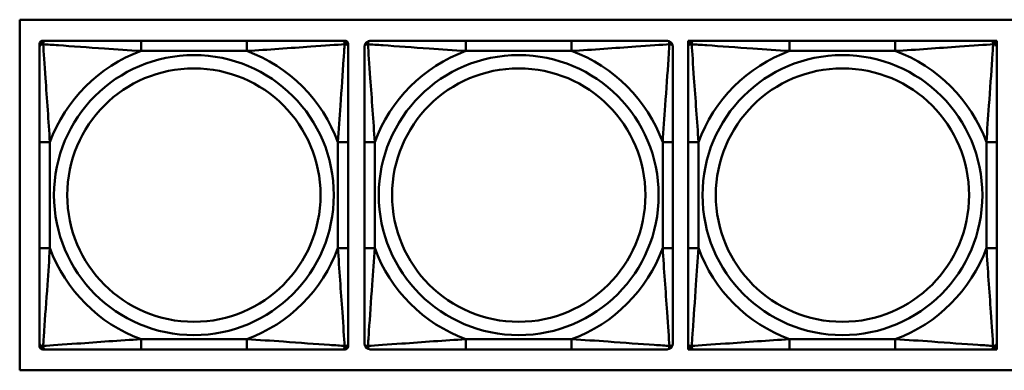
# Model space of a CAD drawing. Header units: inches. Extents: x 9.4 to 55.3, y 0.3 to 33.1.
# Tile 116 of 173: x 32.447 to 34.331, y 6.438 to 7.109. Entities that reach past the tile are written whole.
import ezdxf

# ---------------------------------------------------------------- set-up
doc = ezdxf.new("R2010")
doc.units = ezdxf.units.IN
doc.header["$MEASUREMENT"] = 0
doc.layers.add('Visible Edges(ANSI)', color=7, linetype='Continuous', lineweight=50)
doc.layers.add('Visible Tangent Edges(ANSI)', color=7, linetype='Continuous', lineweight=50)

msp = doc.modelspace()

# ---------------------------------------------------------------- linework, layer by layer
at = {"layer": 'Visible Edges(ANSI)'}
for p, q in [((32.4466, 6.4382), (32.4466, 7.1087)), ((32.4466, 7.1087), (34.9774, 7.1087)), ((32.4906, 7.0686), (32.4965, 7.0686)), ((32.8812, 7.0686), (32.6788, 7.0686)), ((33.0635, 7.0686), (33.0694, 7.0686)), ((33.5027, 7.0686), (33.3004, 7.0686)), ((33.7258, 7.0686), (33.7317, 7.0686)), ((33.7258, 7.0627), (33.7258, 7.0686)), ((33.7317, 7.0686), (33.7376, 7.0686)), ((34.1223, 7.0686), (33.9199, 7.0686)), ((34.3046, 7.0686), (34.3105, 7.0686)), ((34.3105, 7.0686), (34.3164, 7.0686)), ((34.3164, 7.0686), (34.3164, 7.0627)), ((32.4847, 7.0568), (32.4847, 7.0627)), ((33.0753, 7.0627), (33.0753, 7.0568)), ((33.7258, 7.0568), (33.7258, 7.0627)), ((34.3164, 7.0627), (34.3164, 7.0568)), ((32.4847, 6.8744), (32.4847, 6.6721)), ((33.0753, 6.6721), (33.0753, 6.8744)), ((33.1063, 6.8744), (33.1063, 6.6721)), ((33.6968, 6.6721), (33.6968, 6.8744)), ((33.7258, 6.8744), (33.7258, 6.6721)), ((34.3164, 6.6721), (34.3164, 6.8744)), ((32.4847, 6.4839), (32.4847, 6.4898)), ((33.0753, 6.4898), (33.0753, 6.4839)), ((33.7258, 6.4839), (33.7258, 6.4898)), ((33.7258, 6.478), (33.7258, 6.4839)), ((34.3164, 6.4898), (34.3164, 6.4839)), ((34.3164, 6.4839), (34.3164, 6.478)), ((32.4965, 6.478), (32.4906, 6.478)), ((32.6788, 6.478), (32.8812, 6.478)), ((33.0694, 6.478), (33.0635, 6.478)), ((33.3004, 6.478), (33.5027, 6.478)), ((33.7317, 6.478), (33.7258, 6.478)), ((33.7376, 6.478), (33.7317, 6.478)), ((33.9199, 6.478), (34.1223, 6.478)), ((34.3105, 6.478), (34.3046, 6.478)), ((34.3164, 6.478), (34.3105, 6.478)), ((34.9774, 6.4382), (32.4466, 6.4382))]:
    msp.add_line(p, q, dxfattribs=at)
for centre, radius, start, end in [((32.4906, 7.0627), 0.00591, 90, 180), ((32.4965, 7.0568), 0.0118, 90, 180), ((33.0635, 7.0568), 0.0118, 0, 90), ((33.0694, 7.0627), 0.00591, 0, 90), ((33.1181, 7.0568), 0.0118, 90, 180), ((33.685, 7.0568), 0.0118, 0, 90), ((33.7317, 7.0627), 0.00591, 90, 180), ((33.7376, 7.0568), 0.0118, 90, 180), ((34.3046, 7.0568), 0.0118, 0, 90), ((34.3105, 7.0627), 0.00591, 0, 90), ((32.4965, 6.4898), 0.0118, 180, 270), ((32.4906, 6.4839), 0.00591, 180, 270), ((33.0635, 6.4898), 0.0118, 270, 0), ((33.0694, 6.4839), 0.00591, 270, 0), ((33.1181, 6.4898), 0.0118, 180, 270), ((33.685, 6.4898), 0.0118, 270, 0), ((33.7376, 6.4898), 0.0118, 180, 270), ((33.7317, 6.4839), 0.00591, 180, 270), ((34.3046, 6.4898), 0.0118, 270, 0), ((34.3105, 6.4839), 0.00591, 270, 0)]:
    msp.add_arc(centre, radius, start, end, dxfattribs=at)
for points, knots in [([(32.6788, 7.0686), (32.6552, 7.0686), (32.6312, 7.0686), (32.6078, 7.0686), (32.5772, 7.0686), (32.5463, 7.0686), (32.523, 7.0686), (32.511, 7.0686), (32.5014, 7.0686), (32.4965, 7.0686)], [0.2569537, 0.2569537, 0.2569537, 0.2569537, 0.4371919, 0.4371919, 0.4371919, 0.6739428, 0.6739428, 0.6739428, 0.7963818, 0.7963818, 0.7963818, 0.7963818]), ([(33.0635, 7.0686), (33.0577, 7.0686), (33.0452, 7.0686), (33.03, 7.0686), (33.0066, 7.0686), (32.9775, 7.0686), (32.9484, 7.0686), (32.9262, 7.0686), (32.9036, 7.0686), (32.8812, 7.0686)], [-0.7968224, -0.7968224, -0.7968224, -0.7968224, -0.6514613, -0.6514613, -0.6514613, -0.427691, -0.427691, -0.427691, -0.2569517, -0.2569517, -0.2569517, -0.2569517]), ([(33.3004, 7.0686), (33.2767, 7.0686), (33.2528, 7.0686), (33.2294, 7.0686), (33.1987, 7.0686), (33.1678, 7.0686), (33.1446, 7.0686), (33.1326, 7.0686), (33.1229, 7.0686), (33.1181, 7.0686)], [0.2569537, 0.2569537, 0.2569537, 0.2569537, 0.4371919, 0.4371919, 0.4371919, 0.6739428, 0.6739428, 0.6739428, 0.7963818, 0.7963818, 0.7963818, 0.7963818]), ([(33.685, 7.0686), (33.6793, 7.0686), (33.6668, 7.0686), (33.6516, 7.0686), (33.6281, 7.0686), (33.599, 7.0686), (33.5699, 7.0686), (33.5478, 7.0686), (33.5251, 7.0686), (33.5027, 7.0686)], [-0.7968224, -0.7968224, -0.7968224, -0.7968224, -0.6514613, -0.6514613, -0.6514613, -0.427691, -0.427691, -0.427691, -0.2569517, -0.2569517, -0.2569517, -0.2569517]), ([(33.9199, 7.0686), (33.8963, 7.0686), (33.8723, 7.0686), (33.8489, 7.0686), (33.8183, 7.0686), (33.7874, 7.0686), (33.7641, 7.0686), (33.7521, 7.0686), (33.7425, 7.0686), (33.7376, 7.0686)], [0.2569537, 0.2569537, 0.2569537, 0.2569537, 0.4371919, 0.4371919, 0.4371919, 0.6739428, 0.6739428, 0.6739428, 0.7963818, 0.7963818, 0.7963818, 0.7963818]), ([(34.3046, 7.0686), (34.2988, 7.0686), (34.2863, 7.0686), (34.2711, 7.0686), (34.2477, 7.0686), (34.2186, 7.0686), (34.1895, 7.0686), (34.1673, 7.0686), (34.1447, 7.0686), (34.1223, 7.0686)], [-0.7968224, -0.7968224, -0.7968224, -0.7968224, -0.6514613, -0.6514613, -0.6514613, -0.427691, -0.427691, -0.427691, -0.2569517, -0.2569517, -0.2569517, -0.2569517]), ([(32.4847, 7.0568), (32.4847, 7.051), (32.4847, 7.0385), (32.4847, 7.0233), (32.4847, 6.9999), (32.4847, 6.9708), (32.4847, 6.9417), (32.4847, 6.9195), (32.4847, 6.8969), (32.4847, 6.8744)], [-0.7968224, -0.7968224, -0.7968224, -0.7968224, -0.6514613, -0.6514613, -0.6514613, -0.427691, -0.427691, -0.427691, -0.2569517, -0.2569517, -0.2569517, -0.2569517]), ([(33.0753, 6.8744), (33.0753, 6.8981), (33.0753, 6.9221), (33.0753, 6.9455), (33.0753, 6.9761), (33.0753, 7.007), (33.0753, 7.0303), (33.0753, 7.0423), (33.0753, 7.0519), (33.0753, 7.0568)], [0.2569537, 0.2569537, 0.2569537, 0.2569537, 0.4371919, 0.4371919, 0.4371919, 0.6739428, 0.6739428, 0.6739428, 0.7963818, 0.7963818, 0.7963818, 0.7963818]), ([(33.1063, 7.0568), (33.1063, 7.051), (33.1063, 7.0385), (33.1063, 7.0233), (33.1063, 6.9999), (33.1063, 6.9708), (33.1063, 6.9417), (33.1063, 6.9195), (33.1063, 6.8969), (33.1063, 6.8744)], [-0.7968224, -0.7968224, -0.7968224, -0.7968224, -0.6514613, -0.6514613, -0.6514613, -0.427691, -0.427691, -0.427691, -0.2569517, -0.2569517, -0.2569517, -0.2569517]), ([(33.6968, 6.8744), (33.6968, 6.8981), (33.6968, 6.9221), (33.6968, 6.9455), (33.6968, 6.9761), (33.6968, 7.007), (33.6968, 7.0303), (33.6968, 7.0423), (33.6968, 7.0519), (33.6968, 7.0568)], [0.2569537, 0.2569537, 0.2569537, 0.2569537, 0.4371919, 0.4371919, 0.4371919, 0.6739428, 0.6739428, 0.6739428, 0.7963818, 0.7963818, 0.7963818, 0.7963818]), ([(33.7258, 7.0568), (33.7258, 7.051), (33.7258, 7.0385), (33.7258, 7.0233), (33.7258, 6.9999), (33.7258, 6.9708), (33.7258, 6.9417), (33.7258, 6.9195), (33.7258, 6.8969), (33.7258, 6.8744)], [-0.7968224, -0.7968224, -0.7968224, -0.7968224, -0.6514613, -0.6514613, -0.6514613, -0.427691, -0.427691, -0.427691, -0.2569517, -0.2569517, -0.2569517, -0.2569517]), ([(34.3164, 6.8744), (34.3164, 6.8981), (34.3164, 6.9221), (34.3164, 6.9455), (34.3164, 6.9761), (34.3164, 7.007), (34.3164, 7.0303), (34.3164, 7.0423), (34.3164, 7.0519), (34.3164, 7.0568)], [0.2569537, 0.2569537, 0.2569537, 0.2569537, 0.4371919, 0.4371919, 0.4371919, 0.6739428, 0.6739428, 0.6739428, 0.7963818, 0.7963818, 0.7963818, 0.7963818]), ([(32.4847, 6.6721), (32.4847, 6.6485), (32.4847, 6.6245), (32.4847, 6.6011), (32.4847, 6.5705), (32.4847, 6.5396), (32.4847, 6.5163), (32.4847, 6.5043), (32.4847, 6.4947), (32.4847, 6.4898)], [0.2569537, 0.2569537, 0.2569537, 0.2569537, 0.4371919, 0.4371919, 0.4371919, 0.6739428, 0.6739428, 0.6739428, 0.7963818, 0.7963818, 0.7963818, 0.7963818]), ([(33.0753, 6.4898), (33.0753, 6.4956), (33.0753, 6.5081), (33.0753, 6.5233), (33.0753, 6.5467), (33.0753, 6.5758), (33.0753, 6.6049), (33.0753, 6.6271), (33.0753, 6.6497), (33.0753, 6.6721)], [-0.7968224, -0.7968224, -0.7968224, -0.7968224, -0.6514613, -0.6514613, -0.6514613, -0.427691, -0.427691, -0.427691, -0.2569517, -0.2569517, -0.2569517, -0.2569517]), ([(33.1063, 6.6721), (33.1063, 6.6485), (33.1063, 6.6245), (33.1063, 6.6011), (33.1063, 6.5705), (33.1063, 6.5396), (33.1063, 6.5163), (33.1063, 6.5043), (33.1063, 6.4947), (33.1063, 6.4898)], [0.2569537, 0.2569537, 0.2569537, 0.2569537, 0.4371919, 0.4371919, 0.4371919, 0.6739428, 0.6739428, 0.6739428, 0.7963818, 0.7963818, 0.7963818, 0.7963818]), ([(33.6968, 6.4898), (33.6968, 6.4956), (33.6968, 6.5081), (33.6968, 6.5233), (33.6968, 6.5467), (33.6968, 6.5758), (33.6968, 6.6049), (33.6968, 6.6271), (33.6968, 6.6497), (33.6968, 6.6721)], [-0.7968224, -0.7968224, -0.7968224, -0.7968224, -0.6514613, -0.6514613, -0.6514613, -0.427691, -0.427691, -0.427691, -0.2569517, -0.2569517, -0.2569517, -0.2569517]), ([(33.7258, 6.6721), (33.7258, 6.6485), (33.7258, 6.6245), (33.7258, 6.6011), (33.7258, 6.5705), (33.7258, 6.5396), (33.7258, 6.5163), (33.7258, 6.5043), (33.7258, 6.4947), (33.7258, 6.4898)], [0.2569537, 0.2569537, 0.2569537, 0.2569537, 0.4371919, 0.4371919, 0.4371919, 0.6739428, 0.6739428, 0.6739428, 0.7963818, 0.7963818, 0.7963818, 0.7963818]), ([(34.3164, 6.4898), (34.3164, 6.4956), (34.3164, 6.5081), (34.3164, 6.5233), (34.3164, 6.5467), (34.3164, 6.5758), (34.3164, 6.6049), (34.3164, 6.6271), (34.3164, 6.6497), (34.3164, 6.6721)], [-0.7968224, -0.7968224, -0.7968224, -0.7968224, -0.6514613, -0.6514613, -0.6514613, -0.427691, -0.427691, -0.427691, -0.2569517, -0.2569517, -0.2569517, -0.2569517]), ([(32.4965, 6.478), (32.5023, 6.478), (32.5148, 6.478), (32.53, 6.478), (32.5534, 6.478), (32.5825, 6.478), (32.6116, 6.478), (32.6338, 6.478), (32.6564, 6.478), (32.6788, 6.478)], [-0.7968224, -0.7968224, -0.7968224, -0.7968224, -0.6514613, -0.6514613, -0.6514613, -0.427691, -0.427691, -0.427691, -0.2569517, -0.2569517, -0.2569517, -0.2569517]), ([(32.8812, 6.478), (32.9048, 6.478), (32.9288, 6.478), (32.9522, 6.478), (32.9828, 6.478), (33.0137, 6.478), (33.037, 6.478), (33.049, 6.478), (33.0586, 6.478), (33.0635, 6.478)], [0.2569537, 0.2569537, 0.2569537, 0.2569537, 0.4371919, 0.4371919, 0.4371919, 0.6739428, 0.6739428, 0.6739428, 0.7963818, 0.7963818, 0.7963818, 0.7963818]), ([(33.1181, 6.478), (33.1238, 6.478), (33.1363, 6.478), (33.1515, 6.478), (33.175, 6.478), (33.2041, 6.478), (33.2332, 6.478), (33.2553, 6.478), (33.278, 6.478), (33.3004, 6.478)], [-0.7968224, -0.7968224, -0.7968224, -0.7968224, -0.6514613, -0.6514613, -0.6514613, -0.427691, -0.427691, -0.427691, -0.2569517, -0.2569517, -0.2569517, -0.2569517]), ([(33.5027, 6.478), (33.5264, 6.478), (33.5503, 6.478), (33.5737, 6.478), (33.6044, 6.478), (33.6353, 6.478), (33.6585, 6.478), (33.6705, 6.478), (33.6802, 6.478), (33.685, 6.478)], [0.2569537, 0.2569537, 0.2569537, 0.2569537, 0.4371919, 0.4371919, 0.4371919, 0.6739428, 0.6739428, 0.6739428, 0.7963818, 0.7963818, 0.7963818, 0.7963818]), ([(33.7376, 6.478), (33.7434, 6.478), (33.7559, 6.478), (33.7711, 6.478), (33.7945, 6.478), (33.8236, 6.478), (33.8527, 6.478), (33.8749, 6.478), (33.8975, 6.478), (33.9199, 6.478)], [-0.7968224, -0.7968224, -0.7968224, -0.7968224, -0.6514613, -0.6514613, -0.6514613, -0.427691, -0.427691, -0.427691, -0.2569517, -0.2569517, -0.2569517, -0.2569517]), ([(34.1223, 6.478), (34.1459, 6.478), (34.1699, 6.478), (34.1933, 6.478), (34.2239, 6.478), (34.2548, 6.478), (34.2781, 6.478), (34.2901, 6.478), (34.2997, 6.478), (34.3046, 6.478)], [0.2569537, 0.2569537, 0.2569537, 0.2569537, 0.4371919, 0.4371919, 0.4371919, 0.6739428, 0.6739428, 0.6739428, 0.7963818, 0.7963818, 0.7963818, 0.7963818])]:
    msp.add_open_spline(points, degree=3, knots=knots, dxfattribs=at)
at = {"layer": 'Visible Tangent Edges(ANSI)'}
for p, q in [((32.6788, 7.0686), (32.6788, 7.0489)), ((32.8812, 7.0686), (32.8812, 7.0489)), ((33.3004, 7.0686), (33.3004, 7.0489)), ((33.5027, 7.0686), (33.5027, 7.0489)), ((33.9199, 7.0686), (33.9199, 7.0489)), ((34.1223, 7.0686), (34.1223, 7.0489)), ((32.6788, 7.0489), (32.8812, 7.0489)), ((33.3004, 7.0489), (33.5027, 7.0489)), ((33.9199, 7.0489), (34.1223, 7.0489)), ((32.4847, 6.8744), (32.5044, 6.8744)), ((32.5044, 6.6721), (32.5044, 6.8744)), ((33.0556, 6.8744), (33.0556, 6.6721)), ((33.0753, 6.8744), (33.0556, 6.8744)), ((33.1063, 6.8744), (33.126, 6.8744)), ((33.126, 6.6721), (33.126, 6.8744)), ((33.6771, 6.8744), (33.6771, 6.6721)), ((33.6968, 6.8744), (33.6771, 6.8744)), ((33.7258, 6.8744), (33.7455, 6.8744)), ((33.7455, 6.6721), (33.7455, 6.8744)), ((34.2967, 6.8744), (34.2967, 6.6721)), ((34.3164, 6.8744), (34.2967, 6.8744)), ((32.4847, 6.6721), (32.5044, 6.6721)), ((33.0753, 6.6721), (33.0556, 6.6721)), ((33.1063, 6.6721), (33.126, 6.6721)), ((33.6968, 6.6721), (33.6771, 6.6721)), ((33.7258, 6.6721), (33.7455, 6.6721)), ((34.3164, 6.6721), (34.2967, 6.6721)), ((32.8812, 6.4977), (32.6788, 6.4977)), ((32.6788, 6.478), (32.6788, 6.4977)), ((32.8812, 6.478), (32.8812, 6.4977)), ((33.5027, 6.4977), (33.3004, 6.4977)), ((33.3004, 6.478), (33.3004, 6.4977)), ((33.5027, 6.478), (33.5027, 6.4977)), ((34.1223, 6.4977), (33.9199, 6.4977)), ((33.9199, 6.478), (33.9199, 6.4977)), ((34.1223, 6.478), (34.1223, 6.4977))]:
    msp.add_line(p, q, dxfattribs=at)
for centre, radius in [((32.78, 6.7733), 0.2678), ((33.4016, 6.7733), 0.2678), ((34.0211, 6.7733), 0.2678), ((32.78, 6.7733), 0.2424), ((33.4016, 6.7733), 0.2424), ((34.0211, 6.7733), 0.2424)]:
    msp.add_circle(centre, radius, dxfattribs=at)
for centre, start, end in [((32.78, 6.7733), 110.1547, 159.8453), ((32.78, 6.7733), 20.1547, 69.8453), ((33.4016, 6.7733), 110.1547, 159.8453), ((33.4016, 6.7733), 20.1547, 69.8453), ((34.0211, 6.7733), 110.1547, 159.8453), ((34.0211, 6.7733), 20.1547, 69.8453), ((32.78, 6.7733), 200.1547, 249.8453), ((32.78, 6.7733), 290.1547, 339.8453), ((33.4016, 6.7733), 200.1547, 249.8453), ((33.4016, 6.7733), 290.1547, 339.8453), ((34.0211, 6.7733), 200.1547, 249.8453), ((34.0211, 6.7733), 290.1547, 339.8453)]:
    msp.add_arc(centre, 0.2936, start, end, dxfattribs=at)
for points, knots in [([(32.4916, 7.0617), (32.4916, 7.0626), (32.4916, 7.0633), (32.4918, 7.0648), (32.492, 7.0654), (32.4925, 7.0663), (32.4927, 7.0667), (32.493, 7.0671), (32.4931, 7.0672), (32.4934, 7.0675), (32.4936, 7.0677), (32.4942, 7.0681), (32.4946, 7.0683), (32.4955, 7.0685), (32.496, 7.0686), (32.4965, 7.0686)], [-0.00023197, -0.00023197, -0.00023197, -0.00023197, 0.00913095, 0.00913095, 0.01983142, 0.01983142, 0.02651922, 0.02651922, 0.02986312, 0.02986312, 0.03521335, 0.03521335, 0.04377373, 0.04377373, 0.0532704, 0.0532704, 0.0532704, 0.0532704]), ([(33.0635, 7.0686), (33.064, 7.0686), (33.0645, 7.0685), (33.0654, 7.0683), (33.0658, 7.0681), (33.0664, 7.0677), (33.0666, 7.0675), (33.0669, 7.0672), (33.067, 7.0671), (33.0673, 7.0667), (33.0675, 7.0663), (33.068, 7.0654), (33.0682, 7.0648), (33.0684, 7.0633), (33.0684, 7.0626), (33.0684, 7.0617)], [-0.0532704, -0.0532704, -0.0532704, -0.0532704, -0.04377373, -0.04377373, -0.03521335, -0.03521335, -0.02986312, -0.02986312, -0.02651922, -0.02651922, -0.01983142, -0.01983142, -0.00913095, -0.00913095, 0.00023197, 0.00023197, 0.00023197, 0.00023197]), ([(33.1131, 7.0617), (33.1131, 7.0626), (33.1132, 7.0633), (33.1134, 7.0648), (33.1136, 7.0654), (33.114, 7.0663), (33.1142, 7.0667), (33.1146, 7.0671), (33.1147, 7.0672), (33.115, 7.0675), (33.1152, 7.0677), (33.1158, 7.0681), (33.1162, 7.0683), (33.117, 7.0685), (33.1176, 7.0686), (33.1181, 7.0686)], [-0.00023197, -0.00023197, -0.00023197, -0.00023197, 0.00913095, 0.00913095, 0.01983142, 0.01983142, 0.02651922, 0.02651922, 0.02986312, 0.02986312, 0.03521335, 0.03521335, 0.04377373, 0.04377373, 0.0532704, 0.0532704, 0.0532704, 0.0532704]), ([(33.685, 7.0686), (33.6855, 7.0686), (33.6861, 7.0685), (33.6869, 7.0683), (33.6873, 7.0681), (33.6879, 7.0677), (33.6881, 7.0675), (33.6884, 7.0672), (33.6885, 7.0671), (33.6889, 7.0667), (33.6891, 7.0663), (33.6895, 7.0654), (33.6897, 7.0648), (33.6899, 7.0633), (33.69, 7.0626), (33.69, 7.0617)], [-0.0532704, -0.0532704, -0.0532704, -0.0532704, -0.04377373, -0.04377373, -0.03521335, -0.03521335, -0.02986312, -0.02986312, -0.02651922, -0.02651922, -0.01983142, -0.01983142, -0.00913095, -0.00913095, 0.00023197, 0.00023197, 0.00023197, 0.00023197]), ([(33.7327, 7.0617), (33.7327, 7.0626), (33.7327, 7.0633), (33.7329, 7.0648), (33.7331, 7.0654), (33.7336, 7.0663), (33.7338, 7.0667), (33.7341, 7.0671), (33.7342, 7.0672), (33.7345, 7.0675), (33.7347, 7.0677), (33.7353, 7.0681), (33.7357, 7.0683), (33.7366, 7.0685), (33.7371, 7.0686), (33.7376, 7.0686)], [-0.00023197, -0.00023197, -0.00023197, -0.00023197, 0.00913095, 0.00913095, 0.01983142, 0.01983142, 0.02651922, 0.02651922, 0.02986312, 0.02986312, 0.03521335, 0.03521335, 0.04377373, 0.04377373, 0.0532704, 0.0532704, 0.0532704, 0.0532704]), ([(34.3046, 7.0686), (34.3051, 7.0686), (34.3056, 7.0685), (34.3065, 7.0683), (34.3069, 7.0681), (34.3075, 7.0677), (34.3077, 7.0675), (34.308, 7.0672), (34.3081, 7.0671), (34.3084, 7.0667), (34.3086, 7.0663), (34.3091, 7.0654), (34.3093, 7.0648), (34.3095, 7.0633), (34.3095, 7.0626), (34.3095, 7.0617)], [-0.0532704, -0.0532704, -0.0532704, -0.0532704, -0.04377373, -0.04377373, -0.03521335, -0.03521335, -0.02986312, -0.02986312, -0.02651922, -0.02651922, -0.01983142, -0.01983142, -0.00913095, -0.00913095, 0.00023197, 0.00023197, 0.00023197, 0.00023197]), ([(32.4847, 7.0568), (32.4847, 7.0573), (32.4848, 7.0578), (32.485, 7.0587), (32.4852, 7.0591), (32.4856, 7.0597), (32.4858, 7.0599), (32.4861, 7.0602), (32.4862, 7.0603), (32.4866, 7.0606), (32.487, 7.0608), (32.4879, 7.0613), (32.4885, 7.0615), (32.49, 7.0617), (32.4907, 7.0617), (32.4916, 7.0617)], [-0.0532704, -0.0532704, -0.0532704, -0.0532704, -0.04377373, -0.04377373, -0.03521335, -0.03521335, -0.02986312, -0.02986312, -0.02651922, -0.02651922, -0.01983142, -0.01983142, -0.00913095, -0.00913095, 0.00023197, 0.00023197, 0.00023197, 0.00023197]), ([(32.4916, 7.0617), (32.4992, 7.0612), (32.5092, 7.0606), (32.5463, 7.0581), (32.578, 7.0558), (32.6323, 7.0519), (32.6555, 7.0503), (32.6788, 7.0489)], [-0.7478145, -0.7478145, -0.7478145, -0.7478145, -0.6493253, -0.6493253, -0.427691, -0.427691, -0.2569537, -0.2569537, -0.2569537, -0.2569537]), ([(32.5044, 6.8744), (32.502, 6.9149), (32.4987, 6.9573), (32.4941, 7.0229), (32.4925, 7.0474), (32.4916, 7.0617)], [0.2569517, 0.2569517, 0.2569517, 0.2569517, 0.5559983, 0.5559983, 0.7482818, 0.7482818, 0.7482818, 0.7482818]), ([(32.8812, 7.0489), (32.9216, 7.0513), (32.964, 7.0546), (33.0296, 7.0592), (33.0541, 7.0608), (33.0684, 7.0617)], [0.2569517, 0.2569517, 0.2569517, 0.2569517, 0.5559983, 0.5559983, 0.7482818, 0.7482818, 0.7482818, 0.7482818]), ([(33.0684, 7.0617), (33.0679, 7.0541), (33.0673, 7.0441), (33.0648, 7.007), (33.0625, 6.9753), (33.0586, 6.921), (33.057, 6.8978), (33.0556, 6.8744)], [-0.7478145, -0.7478145, -0.7478145, -0.7478145, -0.6493253, -0.6493253, -0.427691, -0.427691, -0.2569537, -0.2569537, -0.2569537, -0.2569537]), ([(33.0684, 7.0617), (33.0693, 7.0617), (33.07, 7.0617), (33.0715, 7.0615), (33.0721, 7.0613), (33.073, 7.0608), (33.0734, 7.0606), (33.0738, 7.0603), (33.0739, 7.0602), (33.0742, 7.0599), (33.0744, 7.0597), (33.0748, 7.0591), (33.075, 7.0587), (33.0752, 7.0578), (33.0753, 7.0573), (33.0753, 7.0568)], [-0.00023197, -0.00023197, -0.00023197, -0.00023197, 0.00913095, 0.00913095, 0.01983142, 0.01983142, 0.02651922, 0.02651922, 0.02986312, 0.02986312, 0.03521335, 0.03521335, 0.04377373, 0.04377373, 0.0532704, 0.0532704, 0.0532704, 0.0532704]), ([(33.1063, 7.0568), (33.1063, 7.0573), (33.1063, 7.0578), (33.1066, 7.0587), (33.1068, 7.0591), (33.1072, 7.0597), (33.1073, 7.0599), (33.1076, 7.0602), (33.1078, 7.0603), (33.1082, 7.0606), (33.1085, 7.0608), (33.1094, 7.0613), (33.1101, 7.0615), (33.1115, 7.0617), (33.1123, 7.0617), (33.1131, 7.0617)], [-0.0532704, -0.0532704, -0.0532704, -0.0532704, -0.04377373, -0.04377373, -0.03521335, -0.03521335, -0.02986312, -0.02986312, -0.02651922, -0.02651922, -0.01983142, -0.01983142, -0.00913095, -0.00913095, 0.00023197, 0.00023197, 0.00023197, 0.00023197]), ([(33.1131, 7.0617), (33.1208, 7.0612), (33.1308, 7.0606), (33.1678, 7.0581), (33.1995, 7.0558), (33.2538, 7.0519), (33.277, 7.0503), (33.3004, 7.0489)], [-0.7478145, -0.7478145, -0.7478145, -0.7478145, -0.6493253, -0.6493253, -0.427691, -0.427691, -0.2569537, -0.2569537, -0.2569537, -0.2569537]), ([(33.126, 6.8744), (33.1236, 6.9149), (33.1203, 6.9573), (33.1157, 7.0229), (33.114, 7.0474), (33.1131, 7.0617)], [0.2569517, 0.2569517, 0.2569517, 0.2569517, 0.5559983, 0.5559983, 0.7482818, 0.7482818, 0.7482818, 0.7482818]), ([(33.5027, 7.0489), (33.5432, 7.0513), (33.5855, 7.0546), (33.6512, 7.0592), (33.6756, 7.0608), (33.69, 7.0617)], [0.2569517, 0.2569517, 0.2569517, 0.2569517, 0.5559983, 0.5559983, 0.7482818, 0.7482818, 0.7482818, 0.7482818]), ([(33.69, 7.0617), (33.6895, 7.0541), (33.6888, 7.0441), (33.6864, 7.007), (33.6841, 6.9753), (33.6802, 6.921), (33.6785, 6.8978), (33.6771, 6.8744)], [-0.7478145, -0.7478145, -0.7478145, -0.7478145, -0.6493253, -0.6493253, -0.427691, -0.427691, -0.2569537, -0.2569537, -0.2569537, -0.2569537]), ([(33.69, 7.0617), (33.6908, 7.0617), (33.6916, 7.0617), (33.693, 7.0615), (33.6937, 7.0613), (33.6946, 7.0608), (33.6949, 7.0606), (33.6953, 7.0603), (33.6955, 7.0602), (33.6958, 7.0599), (33.6959, 7.0597), (33.6963, 7.0591), (33.6965, 7.0587), (33.6968, 7.0578), (33.6968, 7.0573), (33.6968, 7.0568)], [-0.00023197, -0.00023197, -0.00023197, -0.00023197, 0.00913095, 0.00913095, 0.01983142, 0.01983142, 0.02651922, 0.02651922, 0.02986312, 0.02986312, 0.03521335, 0.03521335, 0.04377373, 0.04377373, 0.0532704, 0.0532704, 0.0532704, 0.0532704]), ([(33.7258, 7.0568), (33.7258, 7.0573), (33.7259, 7.0578), (33.7261, 7.0587), (33.7263, 7.0591), (33.7267, 7.0597), (33.7269, 7.0599), (33.7272, 7.0602), (33.7273, 7.0603), (33.7277, 7.0606), (33.7281, 7.0608), (33.729, 7.0613), (33.7296, 7.0615), (33.7311, 7.0617), (33.7318, 7.0617), (33.7327, 7.0617)], [-0.0532704, -0.0532704, -0.0532704, -0.0532704, -0.04377373, -0.04377373, -0.03521335, -0.03521335, -0.02986312, -0.02986312, -0.02651922, -0.02651922, -0.01983142, -0.01983142, -0.00913095, -0.00913095, 0.00023197, 0.00023197, 0.00023197, 0.00023197]), ([(33.7327, 7.0617), (33.7403, 7.0612), (33.7503, 7.0606), (33.7874, 7.0581), (33.8191, 7.0558), (33.8734, 7.0519), (33.8966, 7.0503), (33.9199, 7.0489)], [-0.7478145, -0.7478145, -0.7478145, -0.7478145, -0.6493253, -0.6493253, -0.427691, -0.427691, -0.2569537, -0.2569537, -0.2569537, -0.2569537]), ([(33.7455, 6.8744), (33.7431, 6.9149), (33.7398, 6.9573), (33.7352, 7.0229), (33.7336, 7.0474), (33.7327, 7.0617)], [0.2569517, 0.2569517, 0.2569517, 0.2569517, 0.5559983, 0.5559983, 0.7482818, 0.7482818, 0.7482818, 0.7482818]), ([(34.1223, 7.0489), (34.1627, 7.0513), (34.2051, 7.0546), (34.2707, 7.0592), (34.2952, 7.0608), (34.3095, 7.0617)], [0.2569517, 0.2569517, 0.2569517, 0.2569517, 0.5559983, 0.5559983, 0.7482818, 0.7482818, 0.7482818, 0.7482818]), ([(34.3095, 7.0617), (34.309, 7.0541), (34.3084, 7.0441), (34.3059, 7.007), (34.3036, 6.9753), (34.2997, 6.921), (34.2981, 6.8978), (34.2967, 6.8744)], [-0.7478145, -0.7478145, -0.7478145, -0.7478145, -0.6493253, -0.6493253, -0.427691, -0.427691, -0.2569537, -0.2569537, -0.2569537, -0.2569537]), ([(34.3095, 7.0617), (34.3104, 7.0617), (34.3111, 7.0617), (34.3126, 7.0615), (34.3132, 7.0613), (34.3141, 7.0608), (34.3145, 7.0606), (34.3149, 7.0603), (34.315, 7.0602), (34.3153, 7.0599), (34.3155, 7.0597), (34.3159, 7.0591), (34.3161, 7.0587), (34.3163, 7.0578), (34.3164, 7.0573), (34.3164, 7.0568)], [-0.00023197, -0.00023197, -0.00023197, -0.00023197, 0.00913095, 0.00913095, 0.01983142, 0.01983142, 0.02651922, 0.02651922, 0.02986312, 0.02986312, 0.03521335, 0.03521335, 0.04377373, 0.04377373, 0.0532704, 0.0532704, 0.0532704, 0.0532704]), ([(32.4916, 6.4849), (32.4921, 6.4925), (32.4927, 6.5025), (32.4952, 6.5396), (32.4975, 6.5713), (32.5014, 6.6255), (32.503, 6.6488), (32.5044, 6.6721)], [-0.7478145, -0.7478145, -0.7478145, -0.7478145, -0.6493253, -0.6493253, -0.427691, -0.427691, -0.2569537, -0.2569537, -0.2569537, -0.2569537]), ([(33.0556, 6.6721), (33.058, 6.6317), (33.0613, 6.5893), (33.0659, 6.5237), (33.0675, 6.4992), (33.0684, 6.4849)], [0.2569517, 0.2569517, 0.2569517, 0.2569517, 0.5559983, 0.5559983, 0.7482818, 0.7482818, 0.7482818, 0.7482818]), ([(33.1131, 6.4849), (33.1136, 6.4925), (33.1143, 6.5025), (33.1167, 6.5396), (33.119, 6.5713), (33.1229, 6.6255), (33.1246, 6.6488), (33.126, 6.6721)], [-0.7478145, -0.7478145, -0.7478145, -0.7478145, -0.6493253, -0.6493253, -0.427691, -0.427691, -0.2569537, -0.2569537, -0.2569537, -0.2569537]), ([(33.6771, 6.6721), (33.6795, 6.6317), (33.6828, 6.5893), (33.6874, 6.5237), (33.6891, 6.4992), (33.69, 6.4849)], [0.2569517, 0.2569517, 0.2569517, 0.2569517, 0.5559983, 0.5559983, 0.7482818, 0.7482818, 0.7482818, 0.7482818]), ([(33.7327, 6.4849), (33.7332, 6.4925), (33.7338, 6.5025), (33.7363, 6.5396), (33.7386, 6.5713), (33.7425, 6.6255), (33.7441, 6.6488), (33.7455, 6.6721)], [-0.7478145, -0.7478145, -0.7478145, -0.7478145, -0.6493253, -0.6493253, -0.427691, -0.427691, -0.2569537, -0.2569537, -0.2569537, -0.2569537]), ([(34.2967, 6.6721), (34.2991, 6.6317), (34.3024, 6.5893), (34.307, 6.5237), (34.3086, 6.4992), (34.3095, 6.4849)], [0.2569517, 0.2569517, 0.2569517, 0.2569517, 0.5559983, 0.5559983, 0.7482818, 0.7482818, 0.7482818, 0.7482818]), ([(32.4916, 6.4849), (32.4907, 6.4849), (32.49, 6.4849), (32.4885, 6.4851), (32.4879, 6.4853), (32.487, 6.4858), (32.4866, 6.486), (32.4862, 6.4863), (32.4861, 6.4864), (32.4858, 6.4867), (32.4856, 6.4869), (32.4852, 6.4875), (32.485, 6.4879), (32.4848, 6.4888), (32.4847, 6.4893), (32.4847, 6.4898)], [-0.00023197, -0.00023197, -0.00023197, -0.00023197, 0.00913095, 0.00913095, 0.01983142, 0.01983142, 0.02651922, 0.02651922, 0.02986312, 0.02986312, 0.03521335, 0.03521335, 0.04377373, 0.04377373, 0.0532704, 0.0532704, 0.0532704, 0.0532704]), ([(32.6788, 6.4977), (32.6384, 6.4953), (32.596, 6.492), (32.5304, 6.4874), (32.5059, 6.4858), (32.4916, 6.4849)], [0.2569517, 0.2569517, 0.2569517, 0.2569517, 0.5559983, 0.5559983, 0.7482818, 0.7482818, 0.7482818, 0.7482818]), ([(32.4965, 6.478), (32.496, 6.478), (32.4955, 6.4781), (32.4946, 6.4783), (32.4942, 6.4785), (32.4936, 6.4789), (32.4934, 6.4791), (32.4931, 6.4794), (32.493, 6.4795), (32.4927, 6.4799), (32.4925, 6.4803), (32.492, 6.4812), (32.4918, 6.4818), (32.4916, 6.4833), (32.4916, 6.484), (32.4916, 6.4849)], [-0.0532704, -0.0532704, -0.0532704, -0.0532704, -0.04377373, -0.04377373, -0.03521335, -0.03521335, -0.02986312, -0.02986312, -0.02651922, -0.02651922, -0.01983142, -0.01983142, -0.00913095, -0.00913095, 0.00023197, 0.00023197, 0.00023197, 0.00023197]), ([(33.0684, 6.4849), (33.0608, 6.4854), (33.0508, 6.486), (33.0137, 6.4885), (32.982, 6.4908), (32.9277, 6.4947), (32.9045, 6.4963), (32.8812, 6.4977)], [-0.7478145, -0.7478145, -0.7478145, -0.7478145, -0.6493253, -0.6493253, -0.427691, -0.427691, -0.2569537, -0.2569537, -0.2569537, -0.2569537]), ([(33.0684, 6.4849), (33.0684, 6.484), (33.0684, 6.4833), (33.0682, 6.4818), (33.068, 6.4812), (33.0675, 6.4803), (33.0673, 6.4799), (33.067, 6.4795), (33.0669, 6.4794), (33.0666, 6.4791), (33.0664, 6.4789), (33.0658, 6.4785), (33.0654, 6.4783), (33.0645, 6.4781), (33.064, 6.478), (33.0635, 6.478)], [-0.00023197, -0.00023197, -0.00023197, -0.00023197, 0.00913095, 0.00913095, 0.01983142, 0.01983142, 0.02651922, 0.02651922, 0.02986312, 0.02986312, 0.03521335, 0.03521335, 0.04377373, 0.04377373, 0.0532704, 0.0532704, 0.0532704, 0.0532704]), ([(33.0753, 6.4898), (33.0753, 6.4893), (33.0752, 6.4888), (33.075, 6.4879), (33.0748, 6.4875), (33.0744, 6.4869), (33.0742, 6.4867), (33.0739, 6.4864), (33.0738, 6.4863), (33.0734, 6.486), (33.073, 6.4858), (33.0721, 6.4853), (33.0715, 6.4851), (33.07, 6.4849), (33.0693, 6.4849), (33.0684, 6.4849)], [-0.0532704, -0.0532704, -0.0532704, -0.0532704, -0.04377373, -0.04377373, -0.03521335, -0.03521335, -0.02986312, -0.02986312, -0.02651922, -0.02651922, -0.01983142, -0.01983142, -0.00913095, -0.00913095, 0.00023197, 0.00023197, 0.00023197, 0.00023197]), ([(33.1131, 6.4849), (33.1123, 6.4849), (33.1115, 6.4849), (33.1101, 6.4851), (33.1094, 6.4853), (33.1085, 6.4858), (33.1082, 6.486), (33.1078, 6.4863), (33.1076, 6.4864), (33.1073, 6.4867), (33.1072, 6.4869), (33.1068, 6.4875), (33.1066, 6.4879), (33.1063, 6.4888), (33.1063, 6.4893), (33.1063, 6.4898)], [-0.00023197, -0.00023197, -0.00023197, -0.00023197, 0.00913095, 0.00913095, 0.01983142, 0.01983142, 0.02651922, 0.02651922, 0.02986312, 0.02986312, 0.03521335, 0.03521335, 0.04377373, 0.04377373, 0.0532704, 0.0532704, 0.0532704, 0.0532704]), ([(33.3004, 6.4977), (33.2599, 6.4953), (33.2176, 6.492), (33.1519, 6.4874), (33.1275, 6.4858), (33.1131, 6.4849)], [0.2569517, 0.2569517, 0.2569517, 0.2569517, 0.5559983, 0.5559983, 0.7482818, 0.7482818, 0.7482818, 0.7482818]), ([(33.1181, 6.478), (33.1176, 6.478), (33.117, 6.4781), (33.1162, 6.4783), (33.1158, 6.4785), (33.1152, 6.4789), (33.115, 6.4791), (33.1147, 6.4794), (33.1146, 6.4795), (33.1142, 6.4799), (33.114, 6.4803), (33.1136, 6.4812), (33.1134, 6.4818), (33.1132, 6.4833), (33.1131, 6.484), (33.1131, 6.4849)], [-0.0532704, -0.0532704, -0.0532704, -0.0532704, -0.04377373, -0.04377373, -0.03521335, -0.03521335, -0.02986312, -0.02986312, -0.02651922, -0.02651922, -0.01983142, -0.01983142, -0.00913095, -0.00913095, 0.00023197, 0.00023197, 0.00023197, 0.00023197]), ([(33.69, 6.4849), (33.6823, 6.4854), (33.6723, 6.486), (33.6353, 6.4885), (33.6036, 6.4908), (33.5493, 6.4947), (33.5261, 6.4963), (33.5027, 6.4977)], [-0.7478145, -0.7478145, -0.7478145, -0.7478145, -0.6493253, -0.6493253, -0.427691, -0.427691, -0.2569537, -0.2569537, -0.2569537, -0.2569537]), ([(33.69, 6.4849), (33.69, 6.484), (33.6899, 6.4833), (33.6897, 6.4818), (33.6895, 6.4812), (33.6891, 6.4803), (33.6889, 6.4799), (33.6885, 6.4795), (33.6884, 6.4794), (33.6881, 6.4791), (33.6879, 6.4789), (33.6873, 6.4785), (33.6869, 6.4783), (33.6861, 6.4781), (33.6855, 6.478), (33.685, 6.478)], [-0.00023197, -0.00023197, -0.00023197, -0.00023197, 0.00913095, 0.00913095, 0.01983142, 0.01983142, 0.02651922, 0.02651922, 0.02986312, 0.02986312, 0.03521335, 0.03521335, 0.04377373, 0.04377373, 0.0532704, 0.0532704, 0.0532704, 0.0532704]), ([(33.6968, 6.4898), (33.6968, 6.4893), (33.6968, 6.4888), (33.6965, 6.4879), (33.6963, 6.4875), (33.6959, 6.4869), (33.6958, 6.4867), (33.6955, 6.4864), (33.6953, 6.4863), (33.6949, 6.486), (33.6946, 6.4858), (33.6937, 6.4853), (33.693, 6.4851), (33.6916, 6.4849), (33.6908, 6.4849), (33.69, 6.4849)], [-0.0532704, -0.0532704, -0.0532704, -0.0532704, -0.04377373, -0.04377373, -0.03521335, -0.03521335, -0.02986312, -0.02986312, -0.02651922, -0.02651922, -0.01983142, -0.01983142, -0.00913095, -0.00913095, 0.00023197, 0.00023197, 0.00023197, 0.00023197]), ([(33.7327, 6.4849), (33.7318, 6.4849), (33.7311, 6.4849), (33.7296, 6.4851), (33.729, 6.4853), (33.7281, 6.4858), (33.7277, 6.486), (33.7273, 6.4863), (33.7272, 6.4864), (33.7269, 6.4867), (33.7267, 6.4869), (33.7263, 6.4875), (33.7261, 6.4879), (33.7259, 6.4888), (33.7258, 6.4893), (33.7258, 6.4898)], [-0.00023197, -0.00023197, -0.00023197, -0.00023197, 0.00913095, 0.00913095, 0.01983142, 0.01983142, 0.02651922, 0.02651922, 0.02986312, 0.02986312, 0.03521335, 0.03521335, 0.04377373, 0.04377373, 0.0532704, 0.0532704, 0.0532704, 0.0532704]), ([(33.9199, 6.4977), (33.8795, 6.4953), (33.8371, 6.492), (33.7715, 6.4874), (33.747, 6.4858), (33.7327, 6.4849)], [0.2569517, 0.2569517, 0.2569517, 0.2569517, 0.5559983, 0.5559983, 0.7482818, 0.7482818, 0.7482818, 0.7482818]), ([(33.7376, 6.478), (33.7371, 6.478), (33.7366, 6.4781), (33.7357, 6.4783), (33.7353, 6.4785), (33.7347, 6.4789), (33.7345, 6.4791), (33.7342, 6.4794), (33.7341, 6.4795), (33.7338, 6.4799), (33.7336, 6.4803), (33.7331, 6.4812), (33.7329, 6.4818), (33.7327, 6.4833), (33.7327, 6.484), (33.7327, 6.4849)], [-0.0532704, -0.0532704, -0.0532704, -0.0532704, -0.04377373, -0.04377373, -0.03521335, -0.03521335, -0.02986312, -0.02986312, -0.02651922, -0.02651922, -0.01983142, -0.01983142, -0.00913095, -0.00913095, 0.00023197, 0.00023197, 0.00023197, 0.00023197]), ([(34.3095, 6.4849), (34.3019, 6.4854), (34.2919, 6.486), (34.2548, 6.4885), (34.2231, 6.4908), (34.1688, 6.4947), (34.1456, 6.4963), (34.1223, 6.4977)], [-0.7478145, -0.7478145, -0.7478145, -0.7478145, -0.6493253, -0.6493253, -0.427691, -0.427691, -0.2569537, -0.2569537, -0.2569537, -0.2569537]), ([(34.3095, 6.4849), (34.3095, 6.484), (34.3095, 6.4833), (34.3093, 6.4818), (34.3091, 6.4812), (34.3086, 6.4803), (34.3084, 6.4799), (34.3081, 6.4795), (34.308, 6.4794), (34.3077, 6.4791), (34.3075, 6.4789), (34.3069, 6.4785), (34.3065, 6.4783), (34.3056, 6.4781), (34.3051, 6.478), (34.3046, 6.478)], [-0.00023197, -0.00023197, -0.00023197, -0.00023197, 0.00913095, 0.00913095, 0.01983142, 0.01983142, 0.02651922, 0.02651922, 0.02986312, 0.02986312, 0.03521335, 0.03521335, 0.04377373, 0.04377373, 0.0532704, 0.0532704, 0.0532704, 0.0532704]), ([(34.3164, 6.4898), (34.3164, 6.4893), (34.3163, 6.4888), (34.3161, 6.4879), (34.3159, 6.4875), (34.3155, 6.4869), (34.3153, 6.4867), (34.315, 6.4864), (34.3149, 6.4863), (34.3145, 6.486), (34.3141, 6.4858), (34.3132, 6.4853), (34.3126, 6.4851), (34.3111, 6.4849), (34.3104, 6.4849), (34.3095, 6.4849)], [-0.0532704, -0.0532704, -0.0532704, -0.0532704, -0.04377373, -0.04377373, -0.03521335, -0.03521335, -0.02986312, -0.02986312, -0.02651922, -0.02651922, -0.01983142, -0.01983142, -0.00913095, -0.00913095, 0.00023197, 0.00023197, 0.00023197, 0.00023197])]:
    msp.add_open_spline(points, degree=3, knots=knots, dxfattribs=at)

doc.saveas('drawing.dxf')
